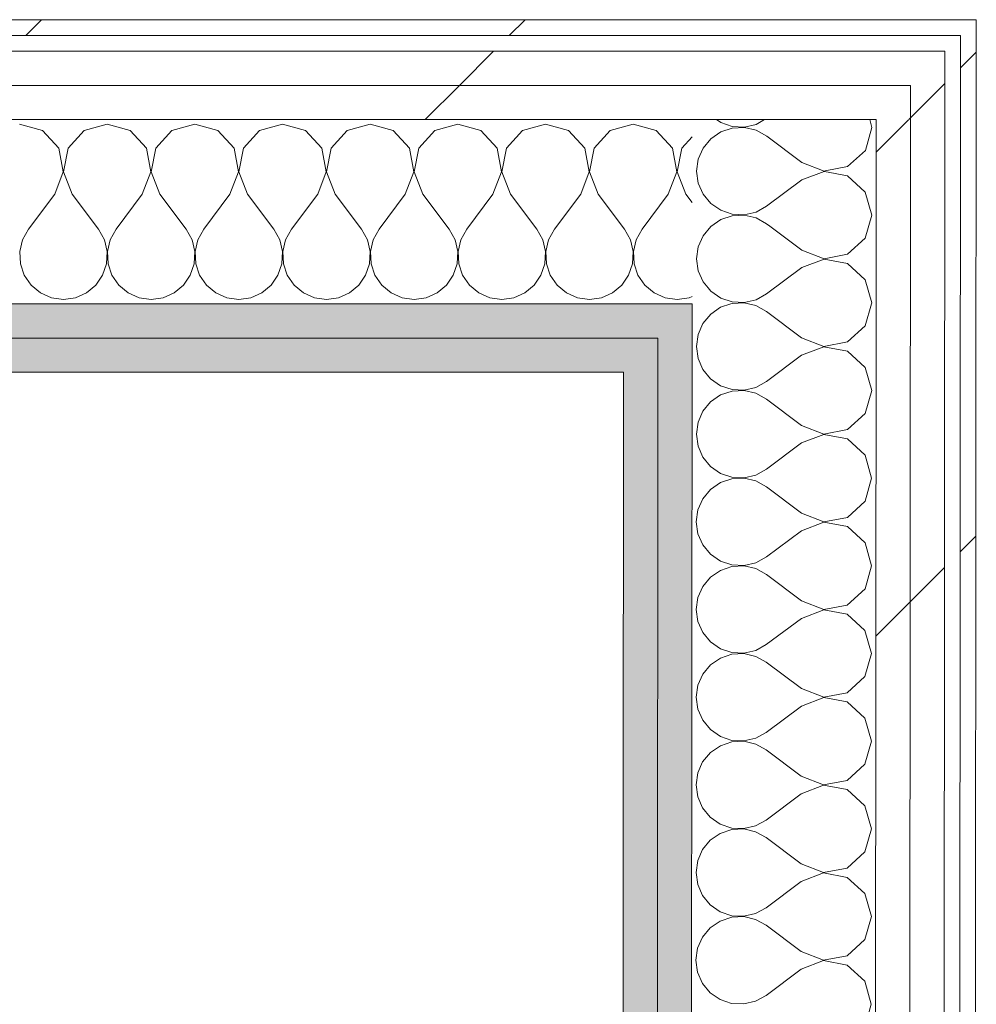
# Model space of a CAD drawing. Header units: millimetres. Extents: x -30280 to 22128, y -17757 to 4746.
# Tile 152 of 171: x -1917 to -1553, y -14049 to -13675. Entities that reach past the tile are written whole.
import ezdxf

# ---------------------------------------------------------------- set-up
doc = ezdxf.new("R2010")
doc.units = ezdxf.units.MM
doc.header["$MEASUREMENT"] = 0
doc.linetypes.add('Wipeout_Contour', pattern=[1000, 0, -1000])
doc.layers.add('Nuevo_08_E_Envans secs', color=7, linetype='Continuous')
doc.layers.add('Nuevo_08_E_Envans secs_Pluma_Nº__1', color=7, linetype='Continuous', lineweight=5)
for name, color, linetype, lineweight, true_color in [('Nuevo_08_E_Envans secs_Pluma_Nº__102', 7, 'Continuous', 5, 0xcccccc), ('Nuevo_08_E_Envans secs_Pluma_Nº__171', 171, 'Continuous', 13, 0xaaaaff), ('Nuevo_08_E_Envans secs_Pluma_Nº__177', 7, 'Continuous', 15, 0xf7e046), ('Nuevo_08_E_Envans secs_Pluma_Nº__79', 7, 'Continuous', 5, 0xaaffd5)]:
    doc.layers.add(name, color=color, linetype=linetype, lineweight=lineweight, true_color=true_color)
pattern_1 = [(45, (0, 0), (-183.8478, 183.8478), [195, -65]), (45, (7e-14, 183.85), (-183.8478, 183.8478), [195, -65])]

# ---------------------------------------------------------------- blocks, each defined once
blk = doc.blocks.new('*X87')
at = {"layer": 'Nuevo_08_E_Envans secs_Pluma_Nº__102', "color": 254, "linetype": 'Continuous', "lineweight": 5, "true_color": 0xcccccc}
for p, q in [((-1651.69, -13712.56), (-1650.04, -13713.69)), ((-1636.61, -13714.35), (-1633.37, -13712.56)), ((-1592.87, -13714.51), (-1593.42, -13712.56)), ((-1650.05, -13717.21), (-1653.84, -13719.81)), ((-1645.69, -13715.74), (-1650.05, -13717.21)), ((-1650.04, -13713.69), (-1645.69, -13715.16)), ((-1645.69, -13715.16), (-1641.09, -13715.39)), ((-1641.09, -13715.52), (-1645.69, -13715.74)), ((-1641.09, -13715.39), (-1636.61, -13714.35)), ((-1636.62, -13716.57), (-1641.09, -13715.52)), ((-1632.59, -13718.8), (-1636.62, -13716.57)), ((-1653.84, -13719.81), (-1656.77, -13723.35)), ((-1619.27, -13728.81), (-1632.59, -13718.8)), ((-1656.77, -13723.35), (-1658.63, -13727.56)), ((-1658.63, -13727.56), (-1659.27, -13732.11)), ((-1659.27, -13732.11), (-1658.64, -13736.67)), ((-1619.27, -13728.81), (-1610.77, -13732.08)), ((-1610.77, -13732.21), (-1619.27, -13735.47)), ((-1610.77, -13732.08), (-1610.38, -13732.01)), ((-1610.62, -13732.24), (-1610.77, -13732.21)), ((-1619.27, -13735.47), (-1632.61, -13745.46)), ((-1658.64, -13736.67), (-1656.79, -13740.87)), ((-1656.79, -13740.87), (-1653.86, -13744.42)), ((-1653.86, -13744.42), (-1650.07, -13747.02)), ((-1650.07, -13747.02), (-1645.71, -13748.5)), ((-1636.64, -13747.69), (-1632.61, -13745.46)), ((-1650.07, -13750.54), (-1653.86, -13753.15)), ((-1645.71, -13749.08), (-1650.07, -13750.54)), ((-1645.71, -13748.5), (-1641.12, -13748.72)), ((-1641.12, -13748.86), (-1645.71, -13749.08)), ((-1641.12, -13748.72), (-1636.64, -13747.69)), ((-1636.64, -13749.9), (-1641.12, -13748.86)), ((-1632.62, -13752.13), (-1636.64, -13749.9)), ((-1653.86, -13753.15), (-1656.8, -13756.68)), ((-1631.42, -13753.03), (-1632.62, -13752.13)), ((-1656.8, -13756.68), (-1658.66, -13760.89)), ((-1658.66, -13760.89), (-1659.29, -13765.44)), ((-1659.29, -13765.44), (-1658.66, -13770)), ((-1658.66, -13770), (-1656.81, -13774.21)), ((-1656.81, -13774.21), (-1654.91, -13776.5))]:
    blk.add_line(p, q, dxfattribs=at)
blk = doc.blocks.new('*X93')
at = {"layer": 'Nuevo_08_E_Envans secs_Pluma_Nº__102', "color": 254, "linetype": 'Continuous', "lineweight": 5, "true_color": 0xcccccc}
for p, q in [((-1650.1, -13783.88), (-1653.89, -13786.48)), ((-1646.18, -13782.56), (-1650.1, -13783.88)), ((-1636.67, -13783.24), (-1639.56, -13782.56)), ((-1632.64, -13785.46), (-1636.67, -13783.24)), ((-1595.14, -13790.92), (-1592.75, -13782.56)), ((-1653.89, -13786.48), (-1656.82, -13790.02)), ((-1619.32, -13795.47), (-1632.64, -13785.46)), ((-1656.82, -13790.02), (-1658.68, -13794.22)), ((-1601.86, -13797.06), (-1595.14, -13790.92)), ((-1658.68, -13794.22), (-1659.32, -13798.78)), ((-1619.32, -13795.47), (-1610.82, -13798.75)), ((-1659.32, -13798.78), (-1658.69, -13803.33)), ((-1610.82, -13798.88), (-1619.32, -13802.14)), ((-1610.82, -13798.75), (-1601.86, -13797.06)), ((-1601.87, -13800.58), (-1610.82, -13798.88)), ((-1658.69, -13803.33), (-1656.84, -13807.54)), ((-1619.32, -13802.14), (-1632.66, -13812.13)), ((-1595.15, -13806.73), (-1601.87, -13800.58)), ((-1592.66, -13815.49), (-1595.15, -13806.73)), ((-1656.84, -13807.54), (-1653.91, -13811.08)), ((-1653.91, -13811.08), (-1650.12, -13813.69)), ((-1650.12, -13813.69), (-1645.76, -13815.16)), ((-1641.17, -13815.39), (-1636.69, -13814.35)), ((-1636.69, -13814.35), (-1632.66, -13812.13)), ((-1650.12, -13817.21), (-1653.91, -13819.81)), ((-1645.76, -13815.74), (-1650.12, -13817.21)), ((-1645.76, -13815.16), (-1641.17, -13815.39)), ((-1641.17, -13815.52), (-1645.76, -13815.74)), ((-1636.69, -13816.57), (-1641.17, -13815.52)), ((-1632.67, -13818.8), (-1636.69, -13816.57)), ((-1595.16, -13824.25), (-1592.66, -13815.49)), ((-1653.91, -13819.81), (-1656.85, -13823.35)), ((-1619.34, -13828.81), (-1632.67, -13818.8)), ((-1656.85, -13823.35), (-1658.71, -13827.56)), ((-1601.89, -13830.39), (-1595.16, -13824.25)), ((-1658.71, -13827.56), (-1659.34, -13832.11)), ((-1619.34, -13828.81), (-1610.84, -13832.08)), ((-1659.34, -13832.11), (-1658.71, -13836.67)), ((-1610.84, -13832.21), (-1619.35, -13835.47)), ((-1610.84, -13832.08), (-1601.89, -13830.39)), ((-1601.89, -13833.91), (-1610.84, -13832.21)), ((-1658.71, -13836.67), (-1656.86, -13840.87)), ((-1619.35, -13835.47), (-1632.69, -13845.46)), ((-1595.17, -13840.06), (-1601.89, -13833.91)), ((-1656.86, -13840.87), (-1653.93, -13844.42)), ((-1592.69, -13848.83), (-1595.17, -13840.06)), ((-1653.93, -13844.42), (-1650.14, -13847.02)), ((-1650.14, -13847.02), (-1645.79, -13848.5)), ((-1641.19, -13848.72), (-1636.71, -13847.69)), ((-1636.71, -13847.69), (-1632.69, -13845.46)), ((-1650.14, -13850.54), (-1653.94, -13853.15)), ((-1645.79, -13849.08), (-1650.14, -13850.54)), ((-1645.79, -13848.5), (-1641.19, -13848.72)), ((-1641.19, -13848.86), (-1645.79, -13849.08)), ((-1636.71, -13849.9), (-1641.19, -13848.86)), ((-1632.69, -13852.13), (-1636.71, -13849.9)), ((-1619.37, -13862.14), (-1632.69, -13852.13)), ((-1595.19, -13857.59), (-1592.69, -13848.83)), ((-1653.94, -13853.15), (-1656.87, -13856.68)), ((-1656.87, -13856.68), (-1658.73, -13860.89)), ((-1601.91, -13863.73), (-1595.19, -13857.59)), ((-1658.73, -13860.89), (-1659.37, -13865.44)), ((-1619.37, -13862.14), (-1610.87, -13865.41)), ((-1659.37, -13865.44), (-1658.74, -13870)), ((-1610.87, -13865.55), (-1619.37, -13868.81)), ((-1610.87, -13865.41), (-1601.91, -13863.73)), ((-1601.92, -13867.25), (-1610.87, -13865.55)), ((-1658.74, -13870), (-1656.89, -13874.21)), ((-1619.37, -13868.81), (-1632.71, -13878.8)), ((-1595.2, -13873.4), (-1601.92, -13867.25)), ((-1656.89, -13874.21), (-1653.95, -13877.75)), ((-1592.71, -13882.16), (-1595.2, -13873.4)), ((-1653.95, -13877.75), (-1650.17, -13880.36)), ((-1650.17, -13880.36), (-1645.81, -13881.83)), ((-1645.81, -13881.83), (-1641.22, -13882.06)), ((-1641.22, -13882.06), (-1636.74, -13881.02)), ((-1636.74, -13881.02), (-1632.71, -13878.8)), ((-1650.17, -13883.88), (-1653.96, -13886.48)), ((-1645.81, -13882.41), (-1650.17, -13883.88)), ((-1641.22, -13882.19), (-1645.81, -13882.41)), ((-1636.74, -13883.24), (-1641.22, -13882.19)), ((-1632.72, -13885.46), (-1636.74, -13883.24)), ((-1619.39, -13895.47), (-1632.72, -13885.46)), ((-1595.21, -13890.92), (-1592.71, -13882.16)), ((-1653.96, -13886.48), (-1656.9, -13890.02)), ((-1656.9, -13890.02), (-1658.76, -13894.22)), ((-1601.94, -13897.06), (-1595.21, -13890.92)), ((-1658.76, -13894.22), (-1659.39, -13898.78)), ((-1619.39, -13895.47), (-1610.89, -13898.75)), ((-1610.89, -13898.75), (-1601.94, -13897.06)), ((-1659.39, -13898.78), (-1658.76, -13903.33)), ((-1610.89, -13898.88), (-1619.4, -13902.14)), ((-1601.94, -13900.58), (-1610.89, -13898.88)), ((-1595.22, -13906.73), (-1601.94, -13900.58)), ((-1658.76, -13903.33), (-1656.91, -13907.54)), ((-1619.4, -13902.14), (-1632.74, -13912.13)), ((-1656.91, -13907.54), (-1653.98, -13911.08)), ((-1592.74, -13915.49), (-1595.22, -13906.73)), ((-1653.98, -13911.08), (-1650.19, -13913.69)), ((-1650.19, -13913.69), (-1645.83, -13915.16)), ((-1645.84, -13915.74), (-1650.19, -13917.21)), ((-1641.24, -13915.52), (-1645.84, -13915.74)), ((-1645.83, -13915.16), (-1641.24, -13915.39)), ((-1641.24, -13915.39), (-1636.76, -13914.35)), ((-1636.76, -13916.57), (-1641.24, -13915.52)), ((-1636.76, -13914.35), (-1632.74, -13912.13)), ((-1595.23, -13924.25), (-1592.74, -13915.49)), ((-1650.19, -13917.21), (-1653.99, -13919.81)), ((-1632.74, -13918.8), (-1636.76, -13916.57)), ((-1619.42, -13928.81), (-1632.74, -13918.8)), ((-1653.99, -13919.81), (-1656.92, -13923.35)), ((-1656.92, -13923.35), (-1658.78, -13927.56)), ((-1601.96, -13930.39), (-1595.23, -13924.25)), ((-1658.78, -13927.56), (-1659.42, -13932.11)), ((-1619.42, -13928.81), (-1610.91, -13932.08)), ((-1610.91, -13932.08), (-1601.96, -13930.39)), ((-1659.42, -13932.11), (-1658.79, -13936.67)), ((-1610.91, -13932.21), (-1619.42, -13935.47)), ((-1601.97, -13933.91), (-1610.91, -13932.21)), ((-1595.25, -13940.06), (-1601.97, -13933.91)), ((-1658.79, -13936.67), (-1656.94, -13940.87)), ((-1619.42, -13935.47), (-1632.76, -13945.46)), ((-1656.94, -13940.87), (-1654, -13944.42)), ((-1592.76, -13948.83), (-1595.25, -13940.06)), ((-1654, -13944.42), (-1650.22, -13947.02)), ((-1636.79, -13947.69), (-1632.76, -13945.46)), ((-1650.22, -13947.02), (-1645.86, -13948.5)), ((-1645.86, -13949.08), (-1650.22, -13950.54)), ((-1645.86, -13948.5), (-1641.27, -13948.72)), ((-1641.27, -13948.86), (-1645.86, -13949.08)), ((-1641.27, -13948.72), (-1636.79, -13947.69)), ((-1636.79, -13949.9), (-1641.27, -13948.86)), ((-1595.26, -13957.59), (-1592.76, -13948.83)), ((-1654.01, -13953.15), (-1656.95, -13956.68)), ((-1650.22, -13950.54), (-1654.01, -13953.15)), ((-1632.77, -13952.13), (-1636.79, -13949.9)), ((-1619.44, -13962.14), (-1632.77, -13952.13)), ((-1656.95, -13956.68), (-1658.8, -13960.89)), ((-1601.99, -13963.73), (-1595.26, -13957.59)), ((-1658.8, -13960.89), (-1659.44, -13965.44)), ((-1619.44, -13962.14), (-1610.94, -13965.41)), ((-1610.94, -13965.41), (-1601.99, -13963.73)), ((-1659.44, -13965.44), (-1658.81, -13970)), ((-1610.94, -13965.55), (-1619.44, -13968.81)), ((-1601.99, -13967.25), (-1610.94, -13965.55)), ((-1595.27, -13973.4), (-1601.99, -13967.25)), ((-1658.81, -13970), (-1656.96, -13974.21)), ((-1619.44, -13968.81), (-1632.79, -13978.8)), ((-1656.96, -13974.21), (-1654.03, -13977.75)), ((-1592.79, -13982.16), (-1595.27, -13973.4)), ((-1654.03, -13977.75), (-1650.24, -13980.36)), ((-1636.81, -13981.02), (-1632.79, -13978.8)), ((-1650.24, -13980.36), (-1645.88, -13981.83)), ((-1645.88, -13982.41), (-1650.24, -13983.88)), ((-1645.88, -13981.83), (-1641.29, -13982.06)), ((-1641.29, -13982.19), (-1645.88, -13982.41)), ((-1641.29, -13982.06), (-1636.81, -13981.02)), ((-1636.81, -13983.24), (-1641.29, -13982.19)), ((-1595.28, -13990.92), (-1592.79, -13982.16)), ((-1654.03, -13986.48), (-1656.97, -13990.02)), ((-1650.24, -13983.88), (-1654.03, -13986.48)), ((-1632.79, -13985.46), (-1636.81, -13983.24)), ((-1619.46, -13995.47), (-1632.79, -13985.46)), ((-1656.97, -13990.02), (-1658.83, -13994.22)), ((-1658.83, -13994.22), (-1659.47, -13998.78)), ((-1602.01, -13997.06), (-1595.28, -13990.92)), ((-1619.46, -13995.47), (-1610.96, -13998.75)), ((-1610.96, -13998.75), (-1602.01, -13997.06)), ((-1659.47, -13998.78), (-1658.84, -14003.33)), ((-1610.96, -13998.88), (-1619.47, -14002.14)), ((-1602.01, -14000.58), (-1610.96, -13998.88)), ((-1595.3, -14006.73), (-1602.01, -14000.58)), ((-1658.84, -14003.33), (-1656.98, -14007.54)), ((-1619.47, -14002.14), (-1632.81, -14012.13)), ((-1656.98, -14007.54), (-1654.05, -14011.08)), ((-1592.81, -14015.49), (-1595.3, -14006.73)), ((-1654.05, -14011.08), (-1650.27, -14013.69)), ((-1636.84, -14014.35), (-1632.81, -14012.13)), ((-1650.27, -14013.69), (-1645.91, -14015.16)), ((-1645.91, -14015.74), (-1650.27, -14017.21)), ((-1645.91, -14015.16), (-1641.32, -14015.39)), ((-1641.32, -14015.52), (-1645.91, -14015.74)), ((-1641.32, -14015.39), (-1636.84, -14014.35)), ((-1636.84, -14016.57), (-1641.32, -14015.52)), ((-1632.82, -14018.8), (-1636.84, -14016.57)), ((-1595.31, -14024.25), (-1592.81, -14015.49)), ((-1654.06, -14019.81), (-1657, -14023.35)), ((-1650.27, -14017.21), (-1654.06, -14019.81)), ((-1619.49, -14028.81), (-1632.82, -14018.8)), ((-1657, -14023.35), (-1658.85, -14027.56)), ((-1602.04, -14030.39), (-1595.31, -14024.25)), ((-1658.85, -14027.56), (-1659.49, -14032.11)), ((-1619.49, -14028.81), (-1610.99, -14032.08)), ((-1610.99, -14032.08), (-1602.04, -14030.39)), ((-1659.49, -14032.11), (-1658.86, -14036.67)), ((-1619.49, -14035.47), (-1632.83, -14045.46)), ((-1610.99, -14032.21), (-1619.49, -14035.47)), ((-1602.04, -14033.91), (-1610.99, -14032.21)), ((-1595.32, -14040.06), (-1602.04, -14033.91)), ((-1658.86, -14036.67), (-1657.01, -14040.87)), ((-1657.01, -14040.87), (-1654.08, -14044.42)), ((-1592.84, -14048.83), (-1595.32, -14040.06)), ((-1654.08, -14044.42), (-1650.29, -14047.02)), ((-1636.86, -14047.69), (-1632.83, -14045.46)), ((-1650.29, -14047.02), (-1645.93, -14048.5)), ((-1645.93, -14048.5), (-1641.34, -14048.72)), ((-1641.34, -14048.72), (-1636.86, -14047.69)), ((-1595.33, -14057.59), (-1592.84, -14048.83))]:
    blk.add_line(p, q, dxfattribs=at)
blk = doc.blocks.new('*X94')
at = {"layer": 'Nuevo_08_E_Envans secs_Pluma_Nº__102', "color": 254, "linetype": 'Continuous', "lineweight": 5, "true_color": 0xcccccc}
for p, q in [((-1595.09, -13724.25), (-1592.59, -13715.49)), ((-1592.59, -13715.49), (-1592.87, -13714.51)), ((-1601.82, -13730.39), (-1595.09, -13724.25)), ((-1601.82, -13733.91), (-1610.62, -13732.24)), ((-1610.38, -13732.01), (-1601.82, -13730.39)), ((-1595.1, -13740.06), (-1601.82, -13733.91)), ((-1592.62, -13748.83), (-1595.1, -13740.06)), ((-1595.11, -13757.59), (-1592.62, -13748.83)), ((-1619.29, -13762.14), (-1631.42, -13753.03)), ((-1601.84, -13763.73), (-1595.11, -13757.59)), ((-1619.29, -13762.14), (-1610.79, -13765.41)), ((-1610.79, -13765.55), (-1619.3, -13768.81)), ((-1610.79, -13765.41), (-1601.84, -13763.73)), ((-1601.84, -13767.25), (-1610.79, -13765.55)), ((-1619.3, -13768.81), (-1632.64, -13778.8)), ((-1595.12, -13773.4), (-1601.84, -13767.25)), ((-1592.64, -13782.16), (-1595.12, -13773.4)), ((-1654.91, -13776.5), (-1653.88, -13777.75)), ((-1653.88, -13777.75), (-1650.09, -13780.36)), ((-1650.09, -13780.36), (-1645.74, -13781.83)), ((-1641.14, -13782.06), (-1636.66, -13781.02)), ((-1636.66, -13781.02), (-1632.64, -13778.8)), ((-1645.74, -13782.41), (-1646.18, -13782.56)), ((-1645.74, -13781.83), (-1641.14, -13782.06)), ((-1641.14, -13782.19), (-1645.74, -13782.41)), ((-1639.56, -13782.56), (-1641.14, -13782.19)), ((-1592.75, -13782.56), (-1592.64, -13782.16))]:
    blk.add_line(p, q, dxfattribs=at)
blk = doc.blocks.new('Muro_61_1', base_point=(-1689.41, -17083.98))
at = {"layer": 'Nuevo_08_E_Envans secs_Pluma_Nº__79', "linetype": 'Continuous', "lineweight": 5, "true_color": 0xaaffd5}
for points in [[(-1673.98, -13795.56), (-1660.97, -13782.56), (-1673.97, -13782.56)], [(-1673.98, -13795.56), (-1660.98, -13795.56), (-1660.97, -13782.56)], [(-1686.99, -13808.56), (-1673.98, -13795.56), (-1686.98, -13795.56)], [(-1686.99, -13808.56), (-1673.99, -13808.56), (-1673.98, -13795.56)], [(-1673.98, -13795.56), (-1675.62, -16014.5), (-1662.62, -16014.51), (-1660.98, -13795.56)], [(-1686.99, -13808.56), (-1688.62, -16014.49), (-1675.62, -16014.5), (-1673.99, -13808.56)]]:
    blk.add_hatch(color=121, dxfattribs=at).paths.add_polyline_path(points)
at = {"layer": 'Nuevo_08_E_Envans secs_Pluma_Nº__1', "color": 7, "linetype": 'Continuous', "lineweight": 5}
for p, q in [((-1660.97, -13782.56), (-1673.97, -13782.56)), ((-1660.98, -13795.56), (-1660.97, -13782.56)), ((-1673.99, -13808.56), (-1673.98, -13795.56)), ((-1662.62, -16014.51), (-1660.98, -13795.56)), ((-1675.62, -16014.5), (-1673.99, -13808.56))]:
    blk.add_line(p, q, dxfattribs=at)
at = {"layer": 'Nuevo_08_E_Envans secs_Pluma_Nº__1', "color": 7, "linetype": 'Continuous', "lineweight": 5, "flags": 128}
blk.add_lwpolyline([(-1686.99, -13808.56), (-1688.62, -16014.49)], dxfattribs=at)
at = {"layer": 'Nuevo_08_E_Envans secs', "color": 7, "lineweight": 20}
blk.add_blockref('*X87', (0, 0), dxfattribs=at)
at = {"color": 254, "linetype": 'Wipeout_Contour', "lineweight": 0, "ltscale": 41294.121844}
blk.add_wipeout([(-1558.89, -13674.56), (-1558.9, -13680.56), (-1552.89, -13674.56)], dxfattribs=at).dxf.layer = 'Nuevo_08_E_Envans secs'
at = {"color": 254, "linetype": 'Wipeout_Contour', "lineweight": 0, "ltscale": 41342.531625}
blk.add_wipeout([(-1577.9, -13686.56), (-1577.91, -13699.56), (-1564.9, -13686.56)], dxfattribs=at).dxf.layer = 'Nuevo_08_E_Envans secs'
at = {"layer": 'Nuevo_08_E_Envans secs_Pluma_Nº__171', "linetype": 'Continuous', "lineweight": 13, "true_color": 0xaaaaff}
h = blk.add_hatch(dxfattribs=at)
h.set_pattern_fill('Panellat_HPL_0001', color=161, style=0, pattern_type=2)
h.set_pattern_definition(pattern_1)
h.paths.add_polyline_path([(-1558.89, -13674.56), (-1558.9, -13680.56), (-1552.89, -13674.56)])
at = {"layer": 'Nuevo_08_E_Envans secs_Pluma_Nº__177', "linetype": 'Continuous', "lineweight": 15, "true_color": 0xf7e046}
h = blk.add_hatch(dxfattribs=at)
h.set_pattern_fill('Panellat_HPL_0001', color=53, style=0, pattern_type=2)
h.set_pattern_definition(pattern_1)
h.paths.add_polyline_path([(-1577.9, -13686.56), (-1577.91, -13699.56), (-1564.9, -13686.56)])
at = {"color": 254, "linetype": 'Wipeout_Contour', "lineweight": 0, "ltscale": 59717.815588}
blk.add_wipeout([(-1558.9, -13680.56), (-1560.62, -16014.59), (-1554.62, -16014.59), (-1552.9, -13680.56)], dxfattribs=at).dxf.layer = 'Nuevo_08_E_Envans secs'
at = {"color": 254, "linetype": 'Wipeout_Contour', "lineweight": 0, "ltscale": 41385.746877}
blk.add_wipeout([(-1590.91, -13699.56), (-1590.92, -13712.56), (-1577.91, -13699.56)], dxfattribs=at).dxf.layer = 'Nuevo_08_E_Envans secs'
at = {"layer": 'Nuevo_08_E_Envans secs_Pluma_Nº__171', "linetype": 'Continuous', "lineweight": 13, "true_color": 0xaaaaff}
h = blk.add_hatch(dxfattribs=at)
h.set_pattern_fill('Panellat_HPL_0001', color=161, style=0, pattern_type=2)
h.set_pattern_definition(pattern_1)
h.paths.add_polyline_path([(-1558.9, -13680.56), (-1560.62, -16014.59), (-1554.62, -16014.59), (-1552.9, -13680.56)])
at = {"layer": 'Nuevo_08_E_Envans secs_Pluma_Nº__177', "linetype": 'Continuous', "lineweight": 15, "true_color": 0xf7e046}
h = blk.add_hatch(dxfattribs=at)
h.set_pattern_fill('Panellat_HPL_0001', color=53, style=0, pattern_type=2)
h.set_pattern_definition(pattern_1)
h.paths.add_polyline_path([(-1590.91, -13699.56), (-1590.92, -13712.56), (-1577.91, -13699.56)])
at = {"layer": 'Nuevo_08_E_Envans secs_Pluma_Nº__1', "color": 7, "linetype": 'Continuous', "lineweight": 5}
blk.add_line((-1560.62, -16014.59), (-1558.9, -13686.56), dxfattribs=at)
at = {"color": 254, "linetype": 'Wipeout_Contour', "lineweight": 0, "ltscale": 41300.512189}
blk.add_wipeout([(-1558.9, -13680.56), (-1552.9, -13680.56), (-1552.89, -13674.56)], dxfattribs=at).dxf.layer = 'Nuevo_08_E_Envans secs'
at = {"color": 254, "linetype": 'Wipeout_Contour', "lineweight": 0, "ltscale": 59762.08674}
blk.add_wipeout([(-1577.91, -13699.56), (-1579.62, -16014.57), (-1566.62, -16014.58), (-1564.91, -13699.56)], dxfattribs=at).dxf.layer = 'Nuevo_08_E_Envans secs'
at = {"layer": 'Nuevo_08_E_Envans secs_Pluma_Nº__171', "linetype": 'Continuous', "lineweight": 13, "true_color": 0xaaaaff}
h = blk.add_hatch(dxfattribs=at)
h.set_pattern_fill('Panellat_HPL_0001', color=161, style=0, pattern_type=2)
h.set_pattern_definition(pattern_1)
h.paths.add_polyline_path([(-1558.9, -13680.56), (-1552.9, -13680.56), (-1552.89, -13674.56)])
at = {"layer": 'Nuevo_08_E_Envans secs_Pluma_Nº__177', "linetype": 'Continuous', "lineweight": 15, "true_color": 0xf7e046}
h = blk.add_hatch(dxfattribs=at)
h.set_pattern_fill('Panellat_HPL_0001', color=53, style=0, pattern_type=2)
h.set_pattern_definition(pattern_1)
h.paths.add_polyline_path([(-1577.91, -13699.56), (-1579.62, -16014.57), (-1566.62, -16014.58), (-1564.91, -13699.56)])
at = {"layer": 'Nuevo_08_E_Envans secs_Pluma_Nº__1', "color": 7, "linetype": 'Continuous', "lineweight": 5}
for p, q in [((-1558.9, -13680.56), (-1564.9, -13680.56)), ((-1558.9, -13686.56), (-1558.9, -13680.56))]:
    blk.add_line(p, q, dxfattribs=at)
at = {"layer": 'Nuevo_08_E_Envans secs_Pluma_Nº__1', "color": 7, "linetype": 'Continuous', "lineweight": 5, "flags": 128}
for points in [[(-1552.89, -13674.56), (-1558.89, -13674.56)], [(-1554.62, -16014.59), (-1552.89, -13674.56)]]:
    blk.add_lwpolyline(points, dxfattribs=at)
at = {"color": 254, "linetype": 'Wipeout_Contour', "lineweight": 0, "ltscale": 41355.073129}
blk.add_wipeout([(-1577.91, -13699.56), (-1564.91, -13699.56), (-1564.9, -13686.56)], dxfattribs=at).dxf.layer = 'Nuevo_08_E_Envans secs'
at = {"color": 254, "linetype": 'Wipeout_Contour', "lineweight": 0, "ltscale": 59793.425017}
blk.add_wipeout([(-1590.92, -13712.56), (-1592.62, -16014.56), (-1579.62, -16014.57), (-1577.92, -13712.56)], dxfattribs=at).dxf.layer = 'Nuevo_08_E_Envans secs'
at = {"layer": 'Nuevo_08_E_Envans secs_Pluma_Nº__177', "linetype": 'Continuous', "lineweight": 15, "true_color": 0xf7e046}
h = blk.add_hatch(dxfattribs=at)
h.set_pattern_fill('Panellat_HPL_0001', color=53, style=0, pattern_type=2)
h.set_pattern_definition(pattern_1)
h.paths.add_polyline_path([(-1577.91, -13699.56), (-1564.91, -13699.56), (-1564.9, -13686.56)])
h = blk.add_hatch(dxfattribs=at)
h.set_pattern_fill('Panellat_HPL_0001', color=53, style=0, pattern_type=2)
h.set_pattern_definition(pattern_1)
h.paths.add_polyline_path([(-1590.92, -13712.56), (-1592.62, -16014.56), (-1579.62, -16014.57), (-1577.92, -13712.56)])
at = {"layer": 'Nuevo_08_E_Envans secs_Pluma_Nº__1', "color": 7, "linetype": 'Continuous', "lineweight": 5}
for p, q in [((-1564.9, -13686.56), (-1577.9, -13686.56)), ((-1564.91, -13699.56), (-1564.9, -13686.56)), ((-1566.62, -16014.58), (-1564.91, -13699.56)), ((-1592.62, -16014.56), (-1590.97, -13782.56))]:
    blk.add_line(p, q, dxfattribs=at)
at = {"layer": 'Nuevo_08_E_Envans secs', "color": 7, "lineweight": 20}
for name in ['*X94', '*X93']:
    blk.add_blockref(name, (0, 0), dxfattribs=at)
at = {"color": 254, "linetype": 'Wipeout_Contour', "lineweight": 0, "ltscale": 41398.277173}
blk.add_wipeout([(-1590.92, -13712.56), (-1577.92, -13712.56), (-1577.91, -13699.56)], dxfattribs=at).dxf.layer = 'Nuevo_08_E_Envans secs'
at = {"layer": 'Nuevo_08_E_Envans secs_Pluma_Nº__177', "linetype": 'Continuous', "lineweight": 15, "true_color": 0xf7e046}
h = blk.add_hatch(dxfattribs=at)
h.set_pattern_fill('Panellat_HPL_0001', color=53, style=0, pattern_type=2)
h.set_pattern_definition(pattern_1)
h.paths.add_polyline_path([(-1590.92, -13712.56), (-1577.92, -13712.56), (-1577.91, -13699.56)])
at = {"layer": 'Nuevo_08_E_Envans secs_Pluma_Nº__1', "color": 7, "linetype": 'Continuous', "lineweight": 5}
for p, q in [((-1577.92, -13712.56), (-1577.91, -13699.56)), ((-1590.92, -13712.56), (-1660.92, -13712.56)), ((-1590.97, -13782.56), (-1590.92, -13712.56)), ((-1579.62, -16014.57), (-1577.92, -13712.56))]:
    blk.add_line(p, q, dxfattribs=at)
blk = doc.blocks.new('*X215')
at = {"layer": 'Nuevo_08_E_Envans secs_Pluma_Nº__102', "color": 254, "linetype": 'Continuous', "lineweight": 5, "true_color": 0xcccccc}
for p, q in [((-1907.9, -13716.72), (-1916.67, -13714.23)), ((-1901.76, -13723.44), (-1907.9, -13716.72)), ((-1892.1, -13716.72), (-1898.24, -13723.44)), ((-1883.33, -13714.23), (-1892.1, -13716.72)), ((-1874.57, -13716.72), (-1883.33, -13714.23)), ((-1868.43, -13723.44), (-1874.57, -13716.72)), ((-1858.76, -13716.72), (-1864.91, -13723.44)), ((-1850, -13714.23), (-1858.76, -13716.72)), ((-1841.24, -13716.72), (-1850, -13714.23)), ((-1835.09, -13723.44), (-1841.24, -13716.72)), ((-1825.43, -13716.72), (-1831.57, -13723.44)), ((-1816.67, -13714.23), (-1825.43, -13716.72)), ((-1807.9, -13716.72), (-1816.67, -13714.23)), ((-1801.76, -13723.44), (-1807.9, -13716.72)), ((-1792.1, -13716.72), (-1798.24, -13723.44)), ((-1783.33, -13714.23), (-1792.1, -13716.72)), ((-1774.57, -13716.72), (-1783.33, -13714.23)), ((-1768.43, -13723.44), (-1774.57, -13716.72)), ((-1758.76, -13716.72), (-1764.91, -13723.44)), ((-1750, -13714.23), (-1758.76, -13716.72)), ((-1741.24, -13716.72), (-1750, -13714.23)), ((-1735.09, -13723.44), (-1741.24, -13716.72)), ((-1725.43, -13716.72), (-1731.57, -13723.44)), ((-1716.67, -13714.23), (-1725.43, -13716.72)), ((-1707.9, -13716.72), (-1716.67, -13714.23)), ((-1701.76, -13723.44), (-1707.9, -13716.72)), ((-1692.1, -13716.72), (-1698.24, -13723.44)), ((-1683.33, -13714.23), (-1692.1, -13716.72)), ((-1674.57, -13716.72), (-1683.33, -13714.23)), ((-1668.43, -13723.44), (-1674.57, -13716.72)), ((-1660.93, -13719.09), (-1664.91, -13723.44)), ((-1900.07, -13732.39), (-1901.76, -13723.44)), ((-1898.24, -13723.44), (-1899.93, -13732.39)), ((-1866.73, -13732.39), (-1868.43, -13723.44)), ((-1864.91, -13723.44), (-1866.6, -13732.39)), ((-1833.4, -13732.39), (-1835.09, -13723.44)), ((-1831.57, -13723.44), (-1833.27, -13732.39)), ((-1800.07, -13732.39), (-1801.76, -13723.44)), ((-1798.24, -13723.44), (-1799.93, -13732.39)), ((-1766.73, -13732.39), (-1768.43, -13723.44)), ((-1764.91, -13723.44), (-1766.6, -13732.39)), ((-1733.4, -13732.39), (-1735.09, -13723.44)), ((-1731.57, -13723.44), (-1733.27, -13732.39)), ((-1700.07, -13732.39), (-1701.76, -13723.44)), ((-1698.24, -13723.44), (-1699.93, -13732.39)), ((-1666.73, -13732.39), (-1668.43, -13723.44)), ((-1664.91, -13723.44), (-1666.6, -13732.39)), ((-1903.33, -13740.89), (-1900.07, -13732.39)), ((-1899.93, -13732.39), (-1896.67, -13740.89)), ((-1870, -13740.89), (-1866.73, -13732.39)), ((-1866.6, -13732.39), (-1863.33, -13740.89)), ((-1836.67, -13740.89), (-1833.4, -13732.39)), ((-1833.27, -13732.39), (-1830, -13740.89)), ((-1803.33, -13740.89), (-1800.07, -13732.39)), ((-1799.93, -13732.39), (-1796.67, -13740.89)), ((-1770, -13740.89), (-1766.73, -13732.39)), ((-1766.6, -13732.39), (-1763.33, -13740.89)), ((-1736.67, -13740.89), (-1733.4, -13732.39)), ((-1733.27, -13732.39), (-1730, -13740.89)), ((-1703.33, -13740.89), (-1700.07, -13732.39)), ((-1699.93, -13732.39), (-1696.67, -13740.89)), ((-1670, -13740.89), (-1666.73, -13732.39)), ((-1666.6, -13732.39), (-1663.33, -13740.89)), ((-1903.33, -13740.89), (-1913.33, -13754.23)), ((-1896.67, -13740.89), (-1886.67, -13754.23)), ((-1870, -13740.89), (-1880, -13754.23)), ((-1863.33, -13740.89), (-1853.33, -13754.23)), ((-1836.67, -13740.89), (-1846.67, -13754.23)), ((-1830, -13740.89), (-1820, -13754.23)), ((-1803.33, -13740.89), (-1813.33, -13754.23)), ((-1796.67, -13740.89), (-1786.67, -13754.23)), ((-1770, -13740.89), (-1780, -13754.23)), ((-1763.33, -13740.89), (-1753.33, -13754.23)), ((-1736.67, -13740.89), (-1746.67, -13754.23)), ((-1730, -13740.89), (-1720, -13754.23)), ((-1703.33, -13740.89), (-1713.33, -13754.23)), ((-1696.67, -13740.89), (-1686.67, -13754.23)), ((-1670, -13740.89), (-1680, -13754.23)), ((-1663.33, -13740.89), (-1660.95, -13744.08)), ((-1913.33, -13754.23), (-1915.56, -13758.25)), ((-1884.44, -13758.25), (-1886.67, -13754.23)), ((-1880, -13754.23), (-1882.23, -13758.25)), ((-1851.11, -13758.25), (-1853.33, -13754.23)), ((-1846.67, -13754.23), (-1848.89, -13758.25)), ((-1817.77, -13758.25), (-1820, -13754.23)), ((-1813.33, -13754.23), (-1815.56, -13758.25)), ((-1784.44, -13758.25), (-1786.67, -13754.23)), ((-1780, -13754.23), (-1782.23, -13758.25)), ((-1751.11, -13758.25), (-1753.33, -13754.23)), ((-1746.67, -13754.23), (-1748.89, -13758.25)), ((-1717.77, -13758.25), (-1720, -13754.23)), ((-1713.33, -13754.23), (-1715.56, -13758.25)), ((-1684.44, -13758.25), (-1686.67, -13754.23)), ((-1680, -13754.23), (-1682.23, -13758.25)), ((-1915.56, -13758.25), (-1916.6, -13762.73)), ((-1883.4, -13762.73), (-1884.44, -13758.25)), ((-1882.23, -13758.25), (-1883.27, -13762.73)), ((-1850.07, -13762.73), (-1851.11, -13758.25)), ((-1848.89, -13758.25), (-1849.93, -13762.73)), ((-1816.73, -13762.73), (-1817.77, -13758.25)), ((-1815.56, -13758.25), (-1816.6, -13762.73)), ((-1783.4, -13762.73), (-1784.44, -13758.25)), ((-1782.23, -13758.25), (-1783.27, -13762.73)), ((-1750.07, -13762.73), (-1751.11, -13758.25)), ((-1748.89, -13758.25), (-1749.93, -13762.73)), ((-1716.73, -13762.73), (-1717.77, -13758.25)), ((-1715.56, -13758.25), (-1716.6, -13762.73)), ((-1683.4, -13762.73), (-1684.44, -13758.25)), ((-1682.23, -13758.25), (-1683.27, -13762.73)), ((-1916.6, -13762.73), (-1916.38, -13767.32)), ((-1883.62, -13767.32), (-1883.4, -13762.73)), ((-1883.27, -13762.73), (-1883.04, -13767.32)), ((-1850.29, -13767.32), (-1850.07, -13762.73)), ((-1849.93, -13762.73), (-1849.71, -13767.32)), ((-1816.96, -13767.32), (-1816.73, -13762.73)), ((-1816.6, -13762.73), (-1816.38, -13767.32)), ((-1783.62, -13767.32), (-1783.4, -13762.73)), ((-1783.27, -13762.73), (-1783.04, -13767.32)), ((-1750.29, -13767.32), (-1750.07, -13762.73)), ((-1749.93, -13762.73), (-1749.71, -13767.32)), ((-1716.96, -13767.32), (-1716.73, -13762.73)), ((-1716.6, -13762.73), (-1716.38, -13767.32)), ((-1683.62, -13767.32), (-1683.4, -13762.73)), ((-1683.27, -13762.73), (-1683.04, -13767.32)), ((-1916.38, -13767.32), (-1914.91, -13771.68)), ((-1885.09, -13771.68), (-1883.62, -13767.32)), ((-1883.04, -13767.32), (-1881.57, -13771.68)), ((-1851.76, -13771.68), (-1850.29, -13767.32)), ((-1849.71, -13767.32), (-1848.24, -13771.68)), ((-1818.43, -13771.68), (-1816.96, -13767.32)), ((-1816.38, -13767.32), (-1814.91, -13771.68)), ((-1785.09, -13771.68), (-1783.62, -13767.32)), ((-1783.04, -13767.32), (-1781.57, -13771.68)), ((-1751.76, -13771.68), (-1750.29, -13767.32)), ((-1749.71, -13767.32), (-1748.24, -13771.68)), ((-1718.43, -13771.68), (-1716.96, -13767.32)), ((-1716.38, -13767.32), (-1714.91, -13771.68)), ((-1685.09, -13771.68), (-1683.62, -13767.32)), ((-1683.04, -13767.32), (-1681.57, -13771.68)), ((-1914.91, -13771.68), (-1912.3, -13775.47)), ((-1887.7, -13775.47), (-1885.09, -13771.68)), ((-1881.57, -13771.68), (-1878.97, -13775.47)), ((-1854.36, -13775.47), (-1851.76, -13771.68)), ((-1848.24, -13771.68), (-1845.64, -13775.47)), ((-1821.03, -13775.47), (-1818.43, -13771.68)), ((-1814.91, -13771.68), (-1812.3, -13775.47)), ((-1787.7, -13775.47), (-1785.09, -13771.68)), ((-1781.57, -13771.68), (-1778.97, -13775.47)), ((-1754.36, -13775.47), (-1751.76, -13771.68)), ((-1748.24, -13771.68), (-1745.64, -13775.47)), ((-1721.03, -13775.47), (-1718.43, -13771.68)), ((-1714.91, -13771.68), (-1712.3, -13775.47)), ((-1687.7, -13775.47), (-1685.09, -13771.68)), ((-1681.57, -13771.68), (-1678.97, -13775.47)), ((-1912.3, -13775.47), (-1908.76, -13778.4)), ((-1891.24, -13778.4), (-1887.7, -13775.47)), ((-1878.97, -13775.47), (-1875.43, -13778.4)), ((-1857.9, -13778.4), (-1854.36, -13775.47)), ((-1845.64, -13775.47), (-1842.1, -13778.4)), ((-1824.57, -13778.4), (-1821.03, -13775.47)), ((-1812.3, -13775.47), (-1808.76, -13778.4)), ((-1791.24, -13778.4), (-1787.7, -13775.47)), ((-1778.97, -13775.47), (-1775.43, -13778.4)), ((-1757.9, -13778.4), (-1754.36, -13775.47)), ((-1745.64, -13775.47), (-1742.1, -13778.4)), ((-1724.57, -13778.4), (-1721.03, -13775.47)), ((-1712.3, -13775.47), (-1708.76, -13778.4)), ((-1691.24, -13778.4), (-1687.7, -13775.47)), ((-1678.97, -13775.47), (-1675.43, -13778.4)), ((-1908.76, -13778.4), (-1904.55, -13780.26)), ((-1904.55, -13780.26), (-1900, -13780.89)), ((-1900, -13780.89), (-1895.45, -13780.26)), ((-1895.45, -13780.26), (-1891.24, -13778.4)), ((-1875.43, -13778.4), (-1871.22, -13780.26)), ((-1871.22, -13780.26), (-1866.67, -13780.89)), ((-1866.67, -13780.89), (-1862.11, -13780.26)), ((-1862.11, -13780.26), (-1857.9, -13778.4)), ((-1842.1, -13778.4), (-1837.89, -13780.26)), ((-1837.89, -13780.26), (-1833.33, -13780.89)), ((-1833.33, -13780.89), (-1828.78, -13780.26)), ((-1828.78, -13780.26), (-1824.57, -13778.4)), ((-1808.76, -13778.4), (-1804.55, -13780.26)), ((-1804.55, -13780.26), (-1800, -13780.89)), ((-1800, -13780.89), (-1795.45, -13780.26)), ((-1795.45, -13780.26), (-1791.24, -13778.4)), ((-1775.43, -13778.4), (-1771.22, -13780.26)), ((-1771.22, -13780.26), (-1766.67, -13780.89)), ((-1766.67, -13780.89), (-1762.11, -13780.26)), ((-1762.11, -13780.26), (-1757.9, -13778.4)), ((-1742.1, -13778.4), (-1737.89, -13780.26)), ((-1737.89, -13780.26), (-1733.33, -13780.89)), ((-1733.33, -13780.89), (-1728.78, -13780.26)), ((-1728.78, -13780.26), (-1724.57, -13778.4)), ((-1708.76, -13778.4), (-1704.55, -13780.26)), ((-1704.55, -13780.26), (-1700, -13780.89)), ((-1700, -13780.89), (-1695.45, -13780.26)), ((-1695.45, -13780.26), (-1691.24, -13778.4)), ((-1675.43, -13778.4), (-1671.22, -13780.26)), ((-1671.22, -13780.26), (-1666.67, -13780.89)), ((-1666.67, -13780.89), (-1662.11, -13780.26)), ((-1662.11, -13780.26), (-1660.97, -13779.76))]:
    blk.add_line(p, q, dxfattribs=at)
blk = doc.blocks.new('Muro_76_1', base_point=(-1686.99, -13808.56))
at = {"layer": 'Nuevo_08_E_Envans secs_Pluma_Nº__79', "linetype": 'Continuous', "lineweight": 5, "true_color": 0xaaffd5}
for points in [[(-3827.08, -13795.56), (-1673.98, -13795.56), (-1673.97, -13782.56), (-3827.07, -13782.56)], [(-3814.09, -13808.56), (-1686.99, -13808.56), (-1686.98, -13795.56), (-3814.08, -13795.56)]]:
    blk.add_hatch(color=121, dxfattribs=at).paths.add_polyline_path(points)
at = {"layer": 'Nuevo_08_E_Envans secs_Pluma_Nº__1', "color": 7, "linetype": 'Continuous', "lineweight": 5}
for p, q in [((-1673.97, -13782.56), (-3827.07, -13782.56)), ((-1660.97, -13782.56), (-1673.97, -13782.56)), ((-1686.98, -13795.56), (-3814.08, -13795.56)), ((-1673.98, -13795.56), (-1686.98, -13795.56))]:
    blk.add_line(p, q, dxfattribs=at)
at = {"layer": 'Nuevo_08_E_Envans secs_Pluma_Nº__1', "color": 7, "linetype": 'Continuous', "lineweight": 5, "flags": 128}
blk.add_lwpolyline([(-3814.09, -13808.56), (-1686.99, -13808.56)], dxfattribs=at)
at = {"color": 254, "linetype": 'Wipeout_Contour', "lineweight": 0, "ltscale": 56046.815593}
blk.add_wipeout([(-4024.34, -13680.56), (-1558.9, -13680.56), (-1558.89, -13674.56), (-4024.34, -13674.56)], dxfattribs=at).dxf.layer = 'Nuevo_08_E_Envans secs'
at = {"color": 254, "linetype": 'Wipeout_Contour', "lineweight": 0, "ltscale": 56111.684151}
blk.add_wipeout([(-4024.34, -13699.56), (-1577.91, -13699.56), (-1577.9, -13686.56), (-4024.34, -13686.56)], dxfattribs=at).dxf.layer = 'Nuevo_08_E_Envans secs'
at = {"layer": 'Nuevo_08_E_Envans secs_Pluma_Nº__171', "linetype": 'Continuous', "lineweight": 13, "true_color": 0xaaaaff}
h = blk.add_hatch(dxfattribs=at)
h.set_pattern_fill('Panellat_HPL_0001', color=161, style=0, pattern_type=2)
h.set_pattern_definition(pattern_1)
h.paths.add_polyline_path([(-4024.34, -13680.56), (-1558.9, -13680.56), (-1558.89, -13674.56), (-4024.34, -13674.56)])
at = {"layer": 'Nuevo_08_E_Envans secs_Pluma_Nº__177', "linetype": 'Continuous', "lineweight": 15, "true_color": 0xf7e046}
h = blk.add_hatch(dxfattribs=at)
h.set_pattern_fill('Panellat_HPL_0001', color=53, style=0, pattern_type=2)
h.set_pattern_definition(pattern_1)
h.paths.add_polyline_path([(-4024.34, -13699.56), (-1577.91, -13699.56), (-1577.9, -13686.56), (-4024.34, -13686.56)])
at = {"layer": 'Nuevo_08_E_Envans secs_Pluma_Nº__1', "color": 7, "linetype": 'Continuous', "lineweight": 5}
for p, q in [((-1564.9, -13680.56), (-4024.34, -13680.56)), ((-1558.9, -13680.56), (-1564.9, -13680.56)), ((-1577.9, -13686.56), (-4024.34, -13686.56)), ((-1564.9, -13686.56), (-1577.9, -13686.56))]:
    blk.add_line(p, q, dxfattribs=at)
at = {"layer": 'Nuevo_08_E_Envans secs_Pluma_Nº__1', "color": 7, "linetype": 'Continuous', "lineweight": 5, "flags": 128}
blk.add_lwpolyline([(-1558.89, -13674.56), (-4024.34, -13674.56)], dxfattribs=at)
at = {"color": 254, "linetype": 'Wipeout_Contour', "lineweight": 0, "ltscale": 56165.447628}
blk.add_wipeout([(-4024.34, -13712.56), (-1590.92, -13712.56), (-1590.91, -13699.56), (-4024.34, -13699.56)], dxfattribs=at).dxf.layer = 'Nuevo_08_E_Envans secs'
at = {"layer": 'Nuevo_08_E_Envans secs_Pluma_Nº__177', "linetype": 'Continuous', "lineweight": 15, "true_color": 0xf7e046}
h = blk.add_hatch(dxfattribs=at)
h.set_pattern_fill('Panellat_HPL_0001', color=53, style=0, pattern_type=2)
h.set_pattern_definition(pattern_1)
h.paths.add_polyline_path([(-4024.34, -13712.56), (-1590.92, -13712.56), (-1590.91, -13699.56), (-4024.34, -13699.56)])
at = {"layer": 'Nuevo_08_E_Envans secs_Pluma_Nº__1', "color": 7, "linetype": 'Continuous', "lineweight": 5}
for p, q in [((-1590.91, -13699.56), (-4024.34, -13699.56)), ((-1577.91, -13699.56), (-1590.91, -13699.56)), ((-1660.92, -13712.56), (-3840.02, -13712.56)), ((-1590.92, -13712.56), (-1660.92, -13712.56))]:
    blk.add_line(p, q, dxfattribs=at)
at = {"layer": 'Nuevo_08_E_Envans secs', "color": 7, "lineweight": 20}
blk.add_blockref('*X215', (0, 0), dxfattribs=at)

msp = doc.modelspace()

# ---------------------------------------------------------------- block references
at = {"layer": 'Nuevo_08_E_Envans secs', "color": 7, "lineweight": 20}
msp.add_blockref('Muro_61_1', (-1689.41, -17083.98), dxfattribs=at)

# ---------------------------------------------------------------- next in the draw order: block references
msp.add_blockref('Muro_76_1', (-1686.99, -13808.56), dxfattribs=at)

doc.saveas('drawing.dxf')
